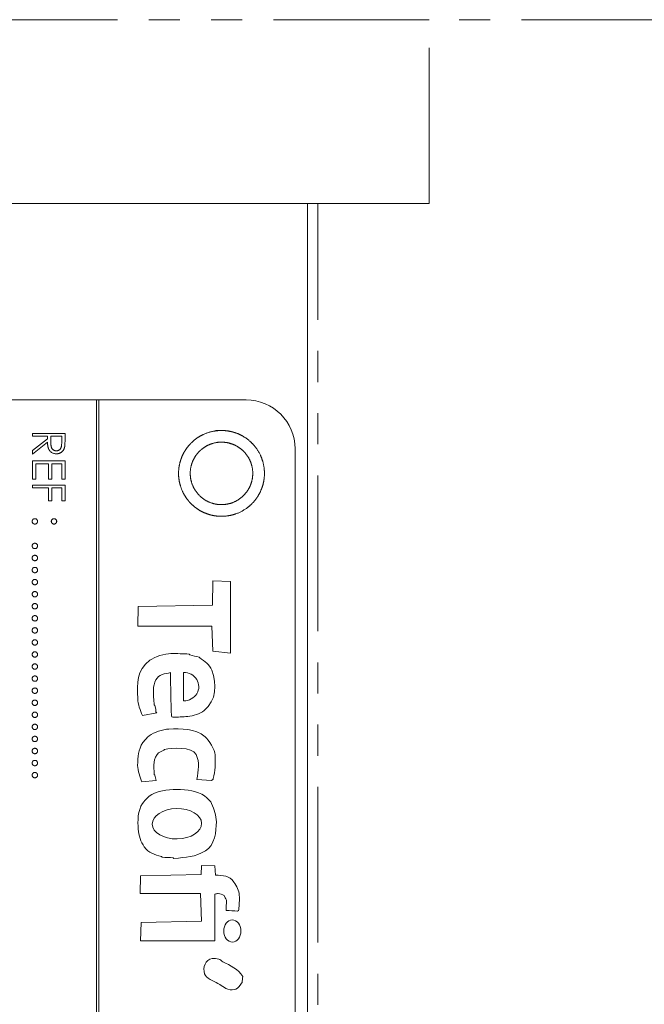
# Model space of a CAD drawing. Header units: millimetres. Extents: x -84 to 512, y -271 to 485.
# Tile 20 of 23: x 95 to 121, y 380 to 420. Entities that reach past the tile are written whole.
import ezdxf

# ---------------------------------------------------------------- set-up
doc = ezdxf.new("R2010")
doc.units = ezdxf.units.MM
doc.linetypes.add('PHANTOM', pattern=[12.7, 6.35, -1.27, 1.27, -1.27, 1.27, -1.27])

msp = doc.modelspace()

# ---------------------------------------------------------------- linework, layer by layer
at = {"color": 8, "linetype": 'PHANTOM', "lineweight": 0}
for p, q in [((111.968, 419.89), (77.032, 419.89)), ((111.968, 412.39), (111.968, 419.89)), ((122.076, 419.89), (111.968, 419.89)), ((107.424, 331.456), (107.424, 412.39))]:
    msp.add_line(p, q, dxfattribs=at)
at = {"color": 7, "linetype": 'Continuous', "lineweight": 15}
for p, q in [((107, 412.39), (94.5, 412.39)), ((107, 344.39), (107, 412.39)), ((107.424, 412.39), (107, 412.39)), ((111.968, 412.39), (107.424, 412.39)), ((98.4, 404.39), (84.5, 404.39)), ((98.4, 404.39), (98.4, 344.39)), ((98.5, 404.39), (98.4, 404.39)), ((104.5, 404.39), (98.5, 404.39)), ((98.5, 344.39), (98.5, 404.39)), ((95.8, 403.02), (97.123, 403.02)), ((95.8, 402.902), (95.8, 403.02)), ((96.411, 402.902), (95.8, 402.902)), ((95.8, 402.319), (96.411, 402.805)), ((96.411, 402.805), (96.411, 402.902)), ((96.546, 402.902), (96.544, 402.659)), ((96.987, 402.902), (96.546, 402.902)), ((96.987, 402.654), (96.987, 402.902)), ((97.123, 403.02), (97.123, 402.756)), ((96.411, 402.658), (95.8, 402.172)), ((95.8, 402.172), (95.8, 402.319)), ((106.5, 346.39), (106.5, 402.39)), ((95.8, 401.901), (97.123, 401.901)), ((95.8, 401.155), (95.8, 401.901)), ((97.123, 401.901), (97.123, 401.155)), ((95.936, 401.782), (95.936, 401.155)), ((96.444, 401.782), (95.936, 401.782)), ((96.444, 401.155), (96.444, 401.782)), ((96.58, 401.782), (96.58, 401.155)), ((96.987, 401.782), (96.58, 401.782)), ((96.987, 401.155), (96.987, 401.782)), ((95.936, 401.155), (95.8, 401.155)), ((96.58, 401.155), (96.444, 401.155)), ((97.123, 401.155), (96.987, 401.155)), ((95.8, 400.917), (97.123, 400.917)), ((95.8, 400.799), (95.8, 400.917)), ((96.444, 400.799), (95.8, 400.799)), ((96.444, 400.273), (96.444, 400.799)), ((96.58, 400.799), (96.58, 400.273)), ((96.987, 400.799), (96.58, 400.799)), ((96.987, 400.273), (96.987, 400.799)), ((97.123, 400.917), (97.123, 400.273)), ((96.58, 400.273), (96.444, 400.273)), ((97.123, 400.273), (96.987, 400.273)), ((103.131, 396.012), (103.149, 397.003)), ((103.149, 397.003), (103.872, 396.983)), ((103.872, 396.983), (103.871, 394.065)), ((100.087, 395.156), (100.106, 395.959)), ((100.106, 395.959), (103.131, 396.012)), ((103.112, 395.156), (100.087, 395.156)), ((103.148, 394.138), (103.112, 395.156)), ((103.871, 394.065), (103.148, 394.138)), ((101.948, 393.272), (101.958, 392.112)), ((100.867, 391.628), (100.279, 391.516)), ((100.838, 388.871), (100.25, 388.812)), ((103.087, 388.864), (102.498, 388.912)), ((100.203, 384.983), (102.666, 385.031)), ((102.666, 385.031), (102.689, 385.406)), ((102.689, 385.406), (103.225, 385.384)), ((103.225, 385.384), (103.255, 385.01)), ((100.183, 384.26), (100.203, 384.983)), ((102.646, 384.255), (100.183, 384.26)), ((102.683, 383.131), (102.646, 384.255)), ((103.235, 384.233), (103.225, 382.332)), ((100.2, 382.332), (100.22, 383.082)), ((100.22, 383.082), (102.683, 383.131)), ((103.225, 382.332), (100.2, 382.332))]:
    msp.add_line(p, q, dxfattribs=at)
msp.add_arc((104.5, 402.39), 2, 0, 90, dxfattribs=at)
msp.add_ellipse((101.953, 392.692), major_axis=(0.622, 0.019), ratio=0.931134, start_param=4.691877, end_param=7.83347, dxfattribs=at)
for centre, major_axis, ratio in [((101.684, 387.104), (-1.007, -0.02), 0.614378), ((103.941, 382.731), (0.004, -0.453), 0.776047)]:
    msp.add_ellipse(centre, major_axis=major_axis, ratio=ratio, dxfattribs=at)
for points, knots in [([(103.269, 403.14), (103.616, 403.14), (103.729, 403.129), (103.953, 403.084), (104.064, 403.051), (104.276, 402.963), (104.376, 402.909), (104.566, 402.782), (104.657, 402.708), (104.899, 402.466), (105.029, 402.271), (105.204, 401.85), (105.25, 401.62), (105.25, 401.274), (105.239, 401.16), (105.194, 400.937), (105.16, 400.825), (105.073, 400.614), (105.019, 400.513), (104.892, 400.323), (104.818, 400.233), (104.576, 399.991), (104.381, 399.861), (103.96, 399.686), (103.729, 399.64), (103.387, 399.64), (103.271, 399.651), (103.047, 399.696), (102.938, 399.729), (102.726, 399.816), (102.623, 399.871), (102.434, 399.998), (102.345, 400.07), (102.182, 400.233), (102.109, 400.322), (101.983, 400.511), (101.928, 400.613), (101.796, 400.931), (101.75, 401.158), (101.75, 401.505), (101.761, 401.619), (101.806, 401.842), (101.839, 401.953), (101.927, 402.165), (101.981, 402.266), (102.107, 402.456), (102.181, 402.546), (102.423, 402.788), (102.618, 402.919), (103.039, 403.094), (103.269, 403.14), (103.616, 403.14)], [-0.0625, -0.0625, 0, 0, 0.03125, 0.03125, 0.0625, 0.0625, 0.09375, 0.09375, 0.125, 0.125, 0.1875, 0.1875, 0.25, 0.25, 0.28125, 0.28125, 0.3125, 0.3125, 0.34375, 0.34375, 0.375, 0.375, 0.4375, 0.4375, 0.5, 0.5, 0.53125, 0.53125, 0.5625, 0.5625, 0.59375, 0.59375, 0.625, 0.625, 0.65625, 0.65625, 0.6875, 0.6875, 0.75, 0.75, 0.78125, 0.78125, 0.8125, 0.8125, 0.84375, 0.84375, 0.875, 0.875, 0.9375, 0.9375, 1, 1, 1.03125, 1.03125]), ([(97.123, 402.756), (97.123, 402.738), (97.123, 402.704), (97.122, 402.655), (97.12, 402.611), (97.119, 402.572), (97.116, 402.536), (97.113, 402.506), (97.11, 402.479), (97.106, 402.463), (97.105, 402.456)], [0, 0, 0, 0, 0.176258, 0.338434, 0.484822, 0.617158, 0.734698, 0.837385, 0.926372, 1, 1, 1, 1]), ([(96.769, 402.189), (96.752, 402.19), (96.717, 402.191), (96.667, 402.201), (96.621, 402.218), (96.577, 402.24), (96.539, 402.269), (96.504, 402.304), (96.476, 402.345), (96.456, 402.383), (96.443, 402.417), (96.434, 402.444), (96.427, 402.474), (96.421, 402.507), (96.417, 402.541), (96.413, 402.578), (96.411, 402.618), (96.411, 402.645), (96.411, 402.658)], [0, 0, 0, 0, 0.0787802, 0.1537206, 0.2267135, 0.2991912, 0.37119, 0.4430064, 0.5166892, 0.5932172, 0.6338729, 0.6769891, 0.7228995, 0.7719586, 0.8242113, 0.8793787, 0.9379481, 1, 1, 1, 1]), ([(96.544, 402.659), (96.544, 402.648), (96.544, 402.626), (96.546, 402.595), (96.548, 402.565), (96.55, 402.538), (96.554, 402.513), (96.558, 402.49), (96.563, 402.47), (96.57, 402.446), (96.583, 402.419), (96.6, 402.391), (96.622, 402.366), (96.648, 402.345), (96.675, 402.329), (96.705, 402.317), (96.737, 402.309), (96.758, 402.308), (96.769, 402.308)], [0, 0, 0, 0, 0.071668, 0.138913, 0.201185, 0.259124, 0.312255, 0.360682, 0.405086, 0.445102, 0.518778, 0.589462, 0.658462, 0.727283, 0.796322, 0.863175, 0.930949, 1, 1, 1, 1]), ([(96.769, 402.308), (96.78, 402.309), (96.801, 402.309), (96.832, 402.317), (96.861, 402.329), (96.888, 402.346), (96.913, 402.366), (96.934, 402.39), (96.952, 402.417), (96.963, 402.442), (96.97, 402.465), (96.975, 402.484), (96.979, 402.506), (96.982, 402.531), (96.984, 402.558), (96.986, 402.587), (96.987, 402.62), (96.987, 402.642), (96.987, 402.654)], [0, 0, 0, 0, 0.0688143, 0.1363648, 0.2040194, 0.2730637, 0.3429133, 0.4109654, 0.4791688, 0.549308, 0.5876516, 0.6306467, 0.6788788, 0.7319343, 0.7911114, 0.8552832, 0.9250859, 1, 1, 1, 1]), ([(97.105, 402.456), (97.103, 402.446), (97.098, 402.427), (97.088, 402.4), (97.076, 402.373), (97.063, 402.348), (97.047, 402.325), (97.029, 402.303), (97.01, 402.282), (96.988, 402.263), (96.966, 402.246), (96.941, 402.231), (96.916, 402.218), (96.889, 402.207), (96.861, 402.199), (96.831, 402.193), (96.801, 402.19), (96.78, 402.19), (96.769, 402.189)], [0, 0, 0, 0, 0.0642168, 0.1270638, 0.1887445, 0.2491321, 0.3094525, 0.3698267, 0.4306501, 0.4923519, 0.5540721, 0.6156898, 0.6767977, 0.738439, 0.8013169, 0.8651845, 0.9316413, 1, 1, 1, 1]), ([(103.332, 402.664), (103.668, 402.664), (103.833, 402.631), (104.065, 402.535), (104.138, 402.496), (104.276, 402.403), (104.342, 402.35), (104.518, 402.173), (104.613, 402.031), (104.74, 401.725), (104.774, 401.558), (104.774, 401.221), (104.741, 401.056), (104.645, 400.825), (104.605, 400.752), (104.513, 400.613), (104.459, 400.548), (104.283, 400.372), (104.141, 400.277), (103.835, 400.15), (103.667, 400.116), (103.335, 400.116), (103.168, 400.149), (102.86, 400.276), (102.719, 400.37), (102.481, 400.607), (102.388, 400.747), (102.26, 401.056), (102.226, 401.221), (102.226, 401.558), (102.259, 401.723), (102.355, 401.954), (102.394, 402.027), (102.486, 402.166), (102.54, 402.231), (102.716, 402.408), (102.858, 402.503), (103.165, 402.63), (103.332, 402.664), (103.668, 402.664)], [-0.0625, -0.0625, 0, 0, 0.0625, 0.0625, 0.09375, 0.09375, 0.125, 0.125, 0.1875, 0.1875, 0.25, 0.25, 0.3125, 0.3125, 0.34375, 0.34375, 0.375, 0.375, 0.4375, 0.4375, 0.5, 0.5, 0.5625, 0.5625, 0.625, 0.625, 0.6875, 0.6875, 0.75, 0.75, 0.8125, 0.8125, 0.84375, 0.84375, 0.875, 0.875, 0.9375, 0.9375, 1, 1, 1.0625, 1.0625]), ([(95.783, 399.433), (95.783, 399.441), (95.784, 399.455), (95.791, 399.476), (95.801, 399.495), (95.815, 399.512), (95.832, 399.526), (95.851, 399.536), (95.872, 399.542), (95.886, 399.543), (95.893, 399.543)], [0, 0, 0, 0, 0.1277566, 0.2494144, 0.3727965, 0.5001113, 0.6286099, 0.7506434, 0.8737684, 1, 1, 1, 1]), ([(95.893, 399.543), (95.901, 399.543), (95.915, 399.542), (95.936, 399.536), (95.955, 399.526), (95.972, 399.512), (95.986, 399.495), (95.996, 399.476), (96.002, 399.455), (96.003, 399.441), (96.004, 399.433)], [0, 0, 0, 0, 0.129097, 0.252046, 0.373905, 0.501038, 0.628171, 0.751376, 0.872426, 1, 1, 1, 1]), ([(96.563, 399.433), (96.564, 399.441), (96.564, 399.455), (96.571, 399.476), (96.581, 399.495), (96.595, 399.512), (96.612, 399.526), (96.631, 399.536), (96.651, 399.542), (96.666, 399.543), (96.673, 399.543)], [0, 0, 0, 0, 0.127574, 0.248624, 0.371829, 0.498962, 0.626095, 0.747954, 0.870903, 1, 1, 1, 1]), ([(96.673, 399.543), (96.681, 399.543), (96.695, 399.542), (96.716, 399.536), (96.735, 399.526), (96.752, 399.512), (96.766, 399.495), (96.776, 399.476), (96.783, 399.455), (96.783, 399.441), (96.784, 399.433)], [0, 0, 0, 0, 0.126257, 0.249407, 0.371465, 0.498805, 0.627129, 0.750535, 0.872218, 1, 1, 1, 1]), ([(95.893, 399.323), (95.886, 399.323), (95.872, 399.324), (95.851, 399.33), (95.832, 399.341), (95.815, 399.355), (95.801, 399.372), (95.791, 399.391), (95.784, 399.411), (95.783, 399.426), (95.783, 399.433)], [0, 0, 0, 0, 0.126178, 0.248821, 0.37154, 0.499984, 0.627244, 0.749226, 0.872298, 1, 1, 1, 1]), ([(96.004, 399.433), (96.003, 399.426), (96.002, 399.411), (95.996, 399.391), (95.986, 399.372), (95.972, 399.355), (95.955, 399.341), (95.936, 399.33), (95.915, 399.324), (95.901, 399.323), (95.893, 399.323)], [0, 0, 0, 0, 0.127519, 0.249986, 0.371792, 0.49887, 0.625948, 0.748492, 0.870959, 1, 1, 1, 1]), ([(96.673, 399.323), (96.666, 399.323), (96.651, 399.324), (96.63, 399.33), (96.612, 399.341), (96.595, 399.355), (96.581, 399.372), (96.57, 399.391), (96.565, 399.411), (96.564, 399.426), (96.563, 399.433)], [0, 0, 0, 0, 0.129041, 0.251508, 0.374052, 0.50113, 0.628208, 0.750014, 0.872481, 1, 1, 1, 1]), ([(96.784, 399.433), (96.783, 399.426), (96.782, 399.411), (96.777, 399.391), (96.766, 399.372), (96.752, 399.355), (96.735, 399.341), (96.716, 399.33), (96.695, 399.324), (96.681, 399.323), (96.673, 399.323)], [0, 0, 0, 0, 0.127519, 0.249986, 0.371792, 0.49887, 0.625948, 0.748492, 0.870959, 1, 1, 1, 1]), ([(95.783, 398.433), (95.783, 398.44), (95.784, 398.454), (95.791, 398.475), (95.801, 398.494), (95.815, 398.511), (95.832, 398.525), (95.851, 398.535), (95.872, 398.542), (95.886, 398.542), (95.893, 398.543)], [0, 0, 0, 0, 0.1277566, 0.2494144, 0.3727965, 0.5001113, 0.6286099, 0.7506434, 0.8737684, 1, 1, 1, 1]), ([(95.893, 398.322), (95.886, 398.323), (95.872, 398.324), (95.851, 398.329), (95.832, 398.34), (95.815, 398.354), (95.801, 398.371), (95.791, 398.39), (95.784, 398.411), (95.783, 398.425), (95.783, 398.433)], [0, 0, 0, 0, 0.126178, 0.248821, 0.37154, 0.499984, 0.627244, 0.749226, 0.872298, 1, 1, 1, 1]), ([(95.893, 398.543), (95.901, 398.542), (95.915, 398.542), (95.936, 398.535), (95.955, 398.525), (95.972, 398.511), (95.986, 398.494), (95.996, 398.475), (96.002, 398.454), (96.003, 398.44), (96.004, 398.433)], [0, 0, 0, 0, 0.129097, 0.252046, 0.373905, 0.501038, 0.628171, 0.751376, 0.872426, 1, 1, 1, 1]), ([(96.004, 398.433), (96.003, 398.425), (96.002, 398.411), (95.996, 398.39), (95.986, 398.371), (95.972, 398.354), (95.955, 398.34), (95.936, 398.329), (95.915, 398.324), (95.901, 398.323), (95.893, 398.322)], [0, 0, 0, 0, 0.127519, 0.249986, 0.371792, 0.49887, 0.625948, 0.748492, 0.870959, 1, 1, 1, 1]), ([(95.783, 397.941), (95.783, 397.948), (95.784, 397.963), (95.791, 397.983), (95.801, 398.002), (95.815, 398.019), (95.832, 398.033), (95.851, 398.043), (95.872, 398.05), (95.886, 398.051), (95.893, 398.051)], [0, 0, 0, 0, 0.1277566, 0.2494144, 0.3727965, 0.5001113, 0.6286099, 0.7506434, 0.8737684, 1, 1, 1, 1]), ([(95.893, 397.83), (95.886, 397.831), (95.872, 397.832), (95.851, 397.838), (95.832, 397.849), (95.815, 397.862), (95.801, 397.879), (95.791, 397.898), (95.784, 397.919), (95.783, 397.933), (95.783, 397.941)], [0, 0, 0, 0, 0.126178, 0.248821, 0.37154, 0.499984, 0.627244, 0.749226, 0.872298, 1, 1, 1, 1]), ([(95.893, 398.051), (95.901, 398.051), (95.915, 398.05), (95.936, 398.043), (95.955, 398.033), (95.972, 398.019), (95.986, 398.002), (95.996, 397.983), (96.002, 397.962), (96.003, 397.948), (96.004, 397.941)], [0, 0, 0, 0, 0.129097, 0.252046, 0.373905, 0.501038, 0.628171, 0.751376, 0.872426, 1, 1, 1, 1]), ([(96.004, 397.941), (96.003, 397.933), (96.002, 397.919), (95.996, 397.898), (95.986, 397.879), (95.972, 397.862), (95.955, 397.848), (95.936, 397.838), (95.915, 397.832), (95.901, 397.831), (95.893, 397.83)], [0, 0, 0, 0, 0.127519, 0.249986, 0.371792, 0.49887, 0.625948, 0.748492, 0.870959, 1, 1, 1, 1]), ([(95.783, 397.449), (95.783, 397.456), (95.784, 397.471), (95.791, 397.491), (95.801, 397.51), (95.815, 397.527), (95.832, 397.541), (95.851, 397.552), (95.872, 397.558), (95.886, 397.559), (95.893, 397.559)], [0, 0, 0, 0, 0.1277566, 0.2494144, 0.3727965, 0.5001113, 0.6286099, 0.7506434, 0.8737684, 1, 1, 1, 1]), ([(95.893, 397.559), (95.901, 397.559), (95.915, 397.558), (95.936, 397.552), (95.955, 397.541), (95.972, 397.527), (95.986, 397.51), (95.996, 397.491), (96.002, 397.471), (96.003, 397.456), (96.004, 397.449)], [0, 0, 0, 0, 0.129097, 0.252046, 0.373905, 0.501038, 0.628171, 0.751376, 0.872426, 1, 1, 1, 1]), ([(95.893, 397.339), (95.886, 397.339), (95.872, 397.34), (95.851, 397.346), (95.832, 397.357), (95.815, 397.37), (95.801, 397.387), (95.791, 397.406), (95.784, 397.427), (95.783, 397.442), (95.783, 397.449)], [0, 0, 0, 0, 0.126178, 0.248821, 0.37154, 0.499984, 0.627244, 0.749226, 0.872298, 1, 1, 1, 1]), ([(95.783, 396.957), (95.783, 396.964), (95.784, 396.979), (95.791, 397), (95.801, 397.019), (95.815, 397.036), (95.832, 397.049), (95.851, 397.06), (95.872, 397.066), (95.886, 397.067), (95.893, 397.067)], [0, 0, 0, 0, 0.1277566, 0.2494144, 0.3727965, 0.5001113, 0.6286099, 0.7506434, 0.8737684, 1, 1, 1, 1]), ([(96.004, 397.449), (96.003, 397.442), (96.002, 397.427), (95.996, 397.406), (95.986, 397.387), (95.972, 397.37), (95.955, 397.357), (95.936, 397.346), (95.915, 397.34), (95.901, 397.339), (95.893, 397.339)], [0, 0, 0, 0, 0.127519, 0.249986, 0.371792, 0.49887, 0.625948, 0.748492, 0.870959, 1, 1, 1, 1]), ([(95.893, 397.067), (95.901, 397.067), (95.915, 397.066), (95.936, 397.06), (95.955, 397.049), (95.972, 397.035), (95.986, 397.019), (95.996, 397), (96.002, 396.979), (96.003, 396.964), (96.004, 396.957)], [0, 0, 0, 0, 0.129097, 0.252046, 0.373905, 0.501038, 0.628171, 0.751376, 0.872426, 1, 1, 1, 1]), ([(95.893, 396.847), (95.886, 396.847), (95.872, 396.848), (95.851, 396.854), (95.832, 396.865), (95.815, 396.879), (95.801, 396.895), (95.791, 396.914), (95.784, 396.935), (95.783, 396.95), (95.783, 396.957)], [0, 0, 0, 0, 0.126178, 0.248821, 0.37154, 0.499984, 0.627244, 0.749226, 0.872298, 1, 1, 1, 1]), ([(96.004, 396.957), (96.003, 396.95), (96.002, 396.935), (95.996, 396.914), (95.986, 396.895), (95.972, 396.879), (95.955, 396.865), (95.936, 396.854), (95.915, 396.848), (95.901, 396.847), (95.893, 396.847)], [0, 0, 0, 0, 0.127519, 0.249986, 0.371792, 0.49887, 0.625948, 0.748492, 0.870959, 1, 1, 1, 1]), ([(95.783, 396.465), (95.783, 396.473), (95.784, 396.487), (95.791, 396.508), (95.801, 396.527), (95.815, 396.544), (95.832, 396.557), (95.851, 396.568), (95.872, 396.574), (95.886, 396.575), (95.893, 396.575)], [0, 0, 0, 0, 0.1277566, 0.2494144, 0.3727965, 0.5001113, 0.6286099, 0.7506434, 0.8737684, 1, 1, 1, 1]), ([(95.893, 396.355), (95.886, 396.355), (95.872, 396.356), (95.851, 396.362), (95.832, 396.373), (95.815, 396.387), (95.801, 396.404), (95.791, 396.423), (95.784, 396.443), (95.783, 396.458), (95.783, 396.465)], [0, 0, 0, 0, 0.126178, 0.248821, 0.37154, 0.499984, 0.627244, 0.749226, 0.872298, 1, 1, 1, 1]), ([(95.893, 396.575), (95.901, 396.575), (95.915, 396.574), (95.936, 396.568), (95.955, 396.558), (95.972, 396.544), (95.986, 396.527), (95.996, 396.508), (96.002, 396.487), (96.003, 396.473), (96.004, 396.465)], [0, 0, 0, 0, 0.129097, 0.252046, 0.373905, 0.501038, 0.628171, 0.751376, 0.872426, 1, 1, 1, 1]), ([(96.004, 396.465), (96.003, 396.458), (96.002, 396.443), (95.996, 396.422), (95.986, 396.404), (95.972, 396.387), (95.955, 396.373), (95.936, 396.362), (95.915, 396.356), (95.901, 396.355), (95.893, 396.355)], [0, 0, 0, 0, 0.127519, 0.249986, 0.371792, 0.49887, 0.625948, 0.748492, 0.870959, 1, 1, 1, 1]), ([(95.783, 395.973), (95.783, 395.981), (95.784, 395.995), (95.791, 396.016), (95.801, 396.035), (95.815, 396.052), (95.832, 396.066), (95.851, 396.076), (95.872, 396.082), (95.886, 396.083), (95.893, 396.084)], [0, 0, 0, 0, 0.1277566, 0.2494144, 0.3727965, 0.5001113, 0.6286099, 0.7506434, 0.8737684, 1, 1, 1, 1]), ([(95.893, 395.863), (95.886, 395.864), (95.872, 395.864), (95.851, 395.87), (95.832, 395.881), (95.815, 395.895), (95.801, 395.912), (95.791, 395.931), (95.784, 395.951), (95.783, 395.966), (95.783, 395.973)], [0, 0, 0, 0, 0.126178, 0.248821, 0.37154, 0.499984, 0.627244, 0.749226, 0.872298, 1, 1, 1, 1]), ([(95.893, 396.084), (95.901, 396.083), (95.915, 396.082), (95.936, 396.076), (95.955, 396.066), (95.972, 396.052), (95.986, 396.035), (95.996, 396.016), (96.002, 395.995), (96.003, 395.981), (96.004, 395.973)], [0, 0, 0, 0, 0.129097, 0.252046, 0.373905, 0.501038, 0.628171, 0.751376, 0.872426, 1, 1, 1, 1]), ([(96.004, 395.973), (96.003, 395.966), (96.002, 395.952), (95.996, 395.931), (95.986, 395.912), (95.972, 395.895), (95.955, 395.881), (95.936, 395.87), (95.915, 395.864), (95.901, 395.864), (95.893, 395.863)], [0, 0, 0, 0, 0.127519, 0.249986, 0.371792, 0.49887, 0.625948, 0.748492, 0.870959, 1, 1, 1, 1]), ([(95.783, 395.481), (95.783, 395.489), (95.784, 395.503), (95.791, 395.524), (95.801, 395.543), (95.815, 395.56), (95.832, 395.574), (95.851, 395.584), (95.872, 395.59), (95.886, 395.591), (95.893, 395.592)], [0, 0, 0, 0, 0.1277566, 0.2494144, 0.3727965, 0.5001113, 0.6286099, 0.7506434, 0.8737684, 1, 1, 1, 1]), ([(95.893, 395.371), (95.886, 395.372), (95.872, 395.373), (95.851, 395.378), (95.832, 395.389), (95.815, 395.403), (95.801, 395.42), (95.791, 395.439), (95.784, 395.46), (95.783, 395.474), (95.783, 395.481)], [0, 0, 0, 0, 0.126178, 0.248821, 0.37154, 0.499984, 0.627244, 0.749226, 0.872298, 1, 1, 1, 1]), ([(95.893, 395.592), (95.901, 395.591), (95.915, 395.591), (95.936, 395.584), (95.955, 395.574), (95.972, 395.56), (95.986, 395.543), (95.996, 395.524), (96.002, 395.503), (96.003, 395.489), (96.004, 395.481)], [0, 0, 0, 0, 0.129097, 0.252046, 0.373905, 0.501038, 0.628171, 0.751376, 0.872426, 1, 1, 1, 1]), ([(96.004, 395.481), (96.003, 395.474), (96.002, 395.46), (95.996, 395.439), (95.986, 395.42), (95.972, 395.403), (95.955, 395.389), (95.936, 395.378), (95.915, 395.373), (95.901, 395.372), (95.893, 395.371)], [0, 0, 0, 0, 0.127519, 0.249986, 0.371792, 0.49887, 0.625948, 0.748492, 0.870959, 1, 1, 1, 1]), ([(95.783, 394.99), (95.783, 394.997), (95.784, 395.011), (95.791, 395.032), (95.801, 395.051), (95.815, 395.068), (95.832, 395.082), (95.851, 395.092), (95.872, 395.099), (95.886, 395.099), (95.893, 395.1)], [0, 0, 0, 0, 0.1277566, 0.2494144, 0.3727965, 0.5001113, 0.6286099, 0.7506434, 0.8737684, 1, 1, 1, 1]), ([(95.893, 395.1), (95.901, 395.099), (95.915, 395.099), (95.936, 395.092), (95.955, 395.082), (95.972, 395.068), (95.986, 395.051), (95.996, 395.032), (96.002, 395.011), (96.003, 394.997), (96.004, 394.99)], [0, 0, 0, 0, 0.129097, 0.252046, 0.373905, 0.501038, 0.628171, 0.751376, 0.872426, 1, 1, 1, 1]), ([(95.893, 394.879), (95.886, 394.88), (95.872, 394.881), (95.851, 394.886), (95.832, 394.897), (95.815, 394.911), (95.801, 394.928), (95.791, 394.947), (95.784, 394.968), (95.783, 394.982), (95.783, 394.99)], [0, 0, 0, 0, 0.126178, 0.248821, 0.37154, 0.499984, 0.627244, 0.749226, 0.872298, 1, 1, 1, 1]), ([(96.004, 394.99), (96.003, 394.982), (96.002, 394.968), (95.996, 394.947), (95.986, 394.928), (95.972, 394.911), (95.955, 394.897), (95.936, 394.886), (95.915, 394.881), (95.901, 394.88), (95.893, 394.879)], [0, 0, 0, 0, 0.127519, 0.249986, 0.371792, 0.49887, 0.625948, 0.748492, 0.870959, 1, 1, 1, 1]), ([(95.783, 394.498), (95.783, 394.505), (95.784, 394.52), (95.791, 394.54), (95.801, 394.559), (95.815, 394.576), (95.832, 394.59), (95.851, 394.6), (95.872, 394.607), (95.886, 394.608), (95.893, 394.608)], [0, 0, 0, 0, 0.1277566, 0.2494144, 0.3727965, 0.5001113, 0.6286099, 0.7506434, 0.8737684, 1, 1, 1, 1]), ([(95.893, 394.388), (95.886, 394.388), (95.872, 394.389), (95.851, 394.395), (95.832, 394.406), (95.815, 394.419), (95.801, 394.436), (95.791, 394.455), (95.784, 394.476), (95.783, 394.49), (95.783, 394.498)], [0, 0, 0, 0, 0.126178, 0.248821, 0.37154, 0.499984, 0.627244, 0.749226, 0.872298, 1, 1, 1, 1]), ([(95.893, 394.608), (95.901, 394.608), (95.915, 394.607), (95.936, 394.6), (95.955, 394.59), (95.972, 394.576), (95.986, 394.559), (95.996, 394.54), (96.002, 394.519), (96.003, 394.505), (96.004, 394.498)], [0, 0, 0, 0, 0.129097, 0.252046, 0.373905, 0.501038, 0.628171, 0.751376, 0.872426, 1, 1, 1, 1]), ([(96.004, 394.498), (96.003, 394.49), (96.002, 394.476), (95.996, 394.455), (95.986, 394.436), (95.972, 394.419), (95.955, 394.405), (95.936, 394.395), (95.915, 394.389), (95.901, 394.388), (95.893, 394.388)], [0, 0, 0, 0, 0.127519, 0.249986, 0.371792, 0.49887, 0.625948, 0.748492, 0.870959, 1, 1, 1, 1]), ([(95.783, 394.006), (95.783, 394.013), (95.784, 394.028), (95.791, 394.048), (95.801, 394.067), (95.815, 394.084), (95.832, 394.098), (95.851, 394.109), (95.872, 394.115), (95.886, 394.116), (95.893, 394.116)], [0, 0, 0, 0, 0.1277566, 0.2494144, 0.3727965, 0.5001113, 0.6286099, 0.7506434, 0.8737684, 1, 1, 1, 1]), ([(95.893, 393.896), (95.886, 393.896), (95.872, 393.897), (95.851, 393.903), (95.832, 393.914), (95.815, 393.927), (95.801, 393.944), (95.791, 393.963), (95.784, 393.984), (95.783, 393.999), (95.783, 394.006)], [0, 0, 0, 0, 0.126178, 0.248821, 0.37154, 0.499984, 0.627244, 0.749226, 0.872298, 1, 1, 1, 1]), ([(95.893, 394.116), (95.901, 394.116), (95.915, 394.115), (95.936, 394.109), (95.955, 394.098), (95.972, 394.084), (95.986, 394.067), (95.996, 394.048), (96.002, 394.028), (96.003, 394.013), (96.004, 394.006)], [0, 0, 0, 0, 0.129097, 0.252046, 0.373905, 0.501038, 0.628171, 0.751376, 0.872426, 1, 1, 1, 1]), ([(96.004, 394.006), (96.003, 393.999), (96.002, 393.984), (95.996, 393.963), (95.986, 393.944), (95.972, 393.927), (95.955, 393.914), (95.936, 393.903), (95.915, 393.897), (95.901, 393.896), (95.893, 393.896)], [0, 0, 0, 0, 0.127519, 0.249986, 0.371792, 0.49887, 0.625948, 0.748492, 0.870959, 1, 1, 1, 1]), ([(100.279, 391.516), (100.184, 391.733), (100.095, 391.971), (100.086, 392.211), (100.061, 392.852), (100.033, 393.349), (100.581, 393.768), (100.77, 393.912), (101.198, 394.041), (101.435, 394.043), (101.685, 394.045), (101.935, 394.038), (102.185, 394.023), (102.197, 394.022), (102.2, 394), (102.212, 393.996), (102.335, 393.956), (102.464, 393.933), (102.588, 393.893), (102.6, 393.889), (102.604, 393.873), (102.615, 393.866), (102.819, 393.726), (103.006, 393.608), (103.101, 393.362), (103.322, 392.789), (103.293, 392.132), (102.794, 391.726), (102.617, 391.581), (102.353, 391.496), (102.127, 391.479), (101.922, 391.463), (101.717, 391.449), (101.512, 391.447), (101.486, 391.446), (101.458, 391.475), (101.458, 391.5), (101.435, 392.088), (101.429, 392.678), (101.415, 393.266)], [0, 0, 0, 0, 1, 1, 1, 2, 2, 2, 3, 3, 3, 4, 4, 4, 5, 5, 5, 6, 6, 6, 7, 7, 7, 8, 8, 8, 9, 9, 9, 10, 10, 10, 11, 11, 11, 12, 12, 12, 13, 13, 13, 13]), ([(95.783, 393.514), (95.783, 393.521), (95.784, 393.536), (95.791, 393.557), (95.801, 393.576), (95.815, 393.593), (95.832, 393.606), (95.851, 393.617), (95.872, 393.623), (95.886, 393.624), (95.893, 393.624)], [0, 0, 0, 0, 0.1277566, 0.2494144, 0.3727965, 0.5001113, 0.6286099, 0.7506434, 0.8737684, 1, 1, 1, 1]), ([(95.893, 393.404), (95.886, 393.404), (95.872, 393.405), (95.851, 393.411), (95.832, 393.422), (95.815, 393.436), (95.801, 393.452), (95.791, 393.471), (95.784, 393.492), (95.783, 393.507), (95.783, 393.514)], [0, 0, 0, 0, 0.126178, 0.248821, 0.37154, 0.499984, 0.627244, 0.749226, 0.872298, 1, 1, 1, 1]), ([(95.893, 393.624), (95.901, 393.624), (95.915, 393.623), (95.936, 393.617), (95.955, 393.606), (95.972, 393.592), (95.986, 393.576), (95.996, 393.557), (96.002, 393.536), (96.003, 393.521), (96.004, 393.514)], [0, 0, 0, 0, 0.129097, 0.252046, 0.373905, 0.501038, 0.628171, 0.751376, 0.872426, 1, 1, 1, 1]), ([(96.004, 393.514), (96.003, 393.507), (96.002, 393.492), (95.996, 393.471), (95.986, 393.452), (95.972, 393.436), (95.955, 393.422), (95.936, 393.411), (95.915, 393.405), (95.901, 393.404), (95.893, 393.404)], [0, 0, 0, 0, 0.127519, 0.249986, 0.371792, 0.49887, 0.625948, 0.748492, 0.870959, 1, 1, 1, 1]), ([(95.783, 393.022), (95.783, 393.03), (95.784, 393.044), (95.791, 393.065), (95.801, 393.084), (95.815, 393.101), (95.832, 393.114), (95.851, 393.125), (95.872, 393.131), (95.886, 393.132), (95.893, 393.132)], [0, 0, 0, 0, 0.1277566, 0.2494144, 0.3727965, 0.5001113, 0.6286099, 0.7506434, 0.8737684, 1, 1, 1, 1]), ([(95.893, 393.132), (95.901, 393.132), (95.915, 393.131), (95.936, 393.125), (95.955, 393.115), (95.972, 393.101), (95.986, 393.084), (95.996, 393.065), (96.002, 393.044), (96.003, 393.03), (96.004, 393.022)], [0, 0, 0, 0, 0.129097, 0.252046, 0.373905, 0.501038, 0.628171, 0.751376, 0.872426, 1, 1, 1, 1]), ([(101.415, 393.266), (101.202, 393.226), (100.94, 393.193), (100.829, 392.967), (100.768, 392.842), (100.724, 392.703), (100.725, 392.564), (100.727, 392.359), (100.739, 392.153), (100.757, 391.949), (100.759, 391.936), (100.781, 391.934), (100.784, 391.922), (100.871, 391.615), (100.772, 391.723), (100.867, 391.628)], [0, 0, 0, 0, 1, 1, 1, 2, 2, 2, 3, 3, 3, 4, 4, 4, 5, 5, 5, 5]), ([(95.893, 392.912), (95.886, 392.912), (95.872, 392.913), (95.851, 392.919), (95.832, 392.93), (95.815, 392.944), (95.801, 392.961), (95.791, 392.98), (95.784, 393), (95.783, 393.015), (95.783, 393.022)], [0, 0, 0, 0, 0.126178, 0.248821, 0.37154, 0.499984, 0.627244, 0.749226, 0.872298, 1, 1, 1, 1]), ([(96.004, 393.022), (96.003, 393.015), (96.002, 393), (95.996, 392.98), (95.986, 392.961), (95.972, 392.944), (95.955, 392.93), (95.936, 392.919), (95.915, 392.913), (95.901, 392.912), (95.893, 392.912)], [0, 0, 0, 0, 0.127519, 0.249986, 0.371792, 0.49887, 0.625948, 0.748492, 0.870959, 1, 1, 1, 1]), ([(95.783, 392.53), (95.783, 392.538), (95.784, 392.552), (95.791, 392.573), (95.801, 392.592), (95.815, 392.609), (95.832, 392.623), (95.851, 392.633), (95.872, 392.639), (95.886, 392.64), (95.893, 392.641)], [0, 0, 0, 0, 0.1277566, 0.2494144, 0.3727965, 0.5001113, 0.6286099, 0.7506434, 0.8737684, 1, 1, 1, 1]), ([(95.893, 392.42), (95.886, 392.421), (95.872, 392.421), (95.851, 392.427), (95.832, 392.438), (95.815, 392.452), (95.801, 392.469), (95.791, 392.488), (95.784, 392.508), (95.783, 392.523), (95.783, 392.53)], [0, 0, 0, 0, 0.126178, 0.248821, 0.37154, 0.499984, 0.627244, 0.749226, 0.872298, 1, 1, 1, 1]), ([(95.893, 392.641), (95.901, 392.64), (95.915, 392.639), (95.936, 392.633), (95.955, 392.623), (95.972, 392.609), (95.986, 392.592), (95.996, 392.573), (96.002, 392.552), (96.003, 392.538), (96.004, 392.53)], [0, 0, 0, 0, 0.129097, 0.252046, 0.373905, 0.501038, 0.628171, 0.751376, 0.872426, 1, 1, 1, 1]), ([(96.004, 392.53), (96.003, 392.523), (96.002, 392.509), (95.996, 392.488), (95.986, 392.469), (95.972, 392.452), (95.955, 392.438), (95.936, 392.427), (95.915, 392.421), (95.901, 392.421), (95.893, 392.42)], [0, 0, 0, 0, 0.127519, 0.249986, 0.371792, 0.49887, 0.625948, 0.748492, 0.870959, 1, 1, 1, 1]), ([(95.783, 392.038), (95.783, 392.046), (95.784, 392.06), (95.791, 392.081), (95.801, 392.1), (95.815, 392.117), (95.832, 392.131), (95.851, 392.141), (95.872, 392.147), (95.886, 392.148), (95.893, 392.149)], [0, 0, 0, 0, 0.1277566, 0.2494144, 0.3727965, 0.5001113, 0.6286099, 0.7506434, 0.8737684, 1, 1, 1, 1]), ([(95.893, 391.928), (95.886, 391.929), (95.872, 391.93), (95.851, 391.935), (95.832, 391.946), (95.815, 391.96), (95.801, 391.977), (95.791, 391.996), (95.784, 392.017), (95.783, 392.031), (95.783, 392.038)], [0, 0, 0, 0, 0.126178, 0.248821, 0.37154, 0.499984, 0.627244, 0.749226, 0.872298, 1, 1, 1, 1]), ([(95.893, 392.149), (95.901, 392.148), (95.915, 392.148), (95.936, 392.141), (95.955, 392.131), (95.972, 392.117), (95.986, 392.1), (95.996, 392.081), (96.002, 392.06), (96.003, 392.046), (96.004, 392.038)], [0, 0, 0, 0, 0.129097, 0.252046, 0.373905, 0.501038, 0.628171, 0.751376, 0.872426, 1, 1, 1, 1]), ([(96.004, 392.038), (96.003, 392.031), (96.002, 392.017), (95.996, 391.996), (95.986, 391.977), (95.972, 391.96), (95.955, 391.946), (95.936, 391.935), (95.915, 391.93), (95.901, 391.929), (95.893, 391.928)], [0, 0, 0, 0, 0.127519, 0.249986, 0.371792, 0.49887, 0.625948, 0.748492, 0.870959, 1, 1, 1, 1]), ([(95.783, 391.547), (95.783, 391.554), (95.784, 391.568), (95.791, 391.589), (95.801, 391.608), (95.815, 391.625), (95.832, 391.639), (95.851, 391.649), (95.872, 391.656), (95.886, 391.656), (95.893, 391.657)], [0, 0, 0, 0, 0.1277566, 0.2494144, 0.3727965, 0.5001113, 0.6286099, 0.7506434, 0.8737684, 1, 1, 1, 1]), ([(95.893, 391.436), (95.886, 391.437), (95.872, 391.438), (95.851, 391.444), (95.832, 391.454), (95.815, 391.468), (95.801, 391.485), (95.791, 391.504), (95.784, 391.525), (95.783, 391.539), (95.783, 391.547)], [0, 0, 0, 0, 0.126178, 0.248821, 0.37154, 0.499984, 0.627244, 0.749226, 0.872298, 1, 1, 1, 1]), ([(95.893, 391.657), (95.901, 391.656), (95.915, 391.656), (95.936, 391.649), (95.955, 391.639), (95.972, 391.625), (95.986, 391.608), (95.996, 391.589), (96.002, 391.568), (96.003, 391.554), (96.004, 391.547)], [0, 0, 0, 0, 0.129097, 0.252046, 0.373905, 0.501038, 0.628171, 0.751376, 0.872426, 1, 1, 1, 1]), ([(96.004, 391.547), (96.003, 391.539), (96.002, 391.525), (95.996, 391.504), (95.986, 391.485), (95.972, 391.468), (95.955, 391.454), (95.936, 391.444), (95.915, 391.438), (95.901, 391.437), (95.893, 391.436)], [0, 0, 0, 0, 0.127519, 0.249986, 0.371792, 0.49887, 0.625948, 0.748492, 0.870959, 1, 1, 1, 1]), ([(95.783, 391.055), (95.783, 391.062), (95.784, 391.077), (95.791, 391.097), (95.801, 391.116), (95.815, 391.133), (95.832, 391.147), (95.851, 391.158), (95.872, 391.164), (95.886, 391.165), (95.893, 391.165)], [0, 0, 0, 0, 0.1277566, 0.2494144, 0.3727965, 0.5001113, 0.6286099, 0.7506434, 0.8737684, 1, 1, 1, 1]), ([(95.893, 390.945), (95.886, 390.945), (95.872, 390.946), (95.851, 390.952), (95.832, 390.963), (95.815, 390.976), (95.801, 390.993), (95.791, 391.012), (95.784, 391.033), (95.783, 391.047), (95.783, 391.055)], [0, 0, 0, 0, 0.126178, 0.248821, 0.37154, 0.499984, 0.627244, 0.749226, 0.872298, 1, 1, 1, 1]), ([(95.893, 391.165), (95.901, 391.165), (95.915, 391.164), (95.936, 391.158), (95.955, 391.147), (95.972, 391.133), (95.986, 391.116), (95.996, 391.097), (96.002, 391.077), (96.003, 391.062), (96.004, 391.055)], [0, 0, 0, 0, 0.129097, 0.252046, 0.373905, 0.501038, 0.628171, 0.751376, 0.872426, 1, 1, 1, 1]), ([(96.004, 391.055), (96.003, 391.047), (96.002, 391.033), (95.996, 391.012), (95.986, 390.993), (95.972, 390.976), (95.955, 390.962), (95.936, 390.952), (95.915, 390.946), (95.901, 390.945), (95.893, 390.945)], [0, 0, 0, 0, 0.127519, 0.249986, 0.371792, 0.49887, 0.625948, 0.748492, 0.870959, 1, 1, 1, 1]), ([(95.783, 390.563), (95.783, 390.57), (95.784, 390.585), (95.791, 390.605), (95.801, 390.624), (95.815, 390.641), (95.832, 390.655), (95.851, 390.666), (95.872, 390.672), (95.886, 390.673), (95.893, 390.673)], [0, 0, 0, 0, 0.1277566, 0.2494144, 0.3727965, 0.5001113, 0.6286099, 0.7506434, 0.8737684, 1, 1, 1, 1]), ([(95.893, 390.673), (95.901, 390.673), (95.915, 390.672), (95.936, 390.666), (95.955, 390.655), (95.972, 390.641), (95.986, 390.624), (95.996, 390.605), (96.002, 390.585), (96.003, 390.57), (96.004, 390.563)], [0, 0, 0, 0, 0.129097, 0.252046, 0.373905, 0.501038, 0.628171, 0.751376, 0.872426, 1, 1, 1, 1]), ([(100.25, 388.812), (100.189, 389.003), (100.085, 389.265), (100.083, 389.48), (100.08, 389.857), (100.113, 390.104), (100.289, 390.419), (100.295, 390.43), (100.307, 390.437), (100.316, 390.446), (100.395, 390.527), (100.463, 390.622), (100.554, 390.689), (100.766, 390.843), (101.091, 390.953), (101.355, 390.963), (101.857, 390.983), (102.424, 391.005), (102.83, 390.655), (102.992, 390.517), (103.231, 390.117), (103.239, 389.909), (103.253, 389.532), (103.245, 389.269), (103.167, 388.945), (103.158, 388.908), (103.114, 388.891), (103.087, 388.864)], [0, 0, 0, 0, 1, 1, 1, 2, 2, 2, 3, 3, 3, 4, 4, 4, 5, 5, 5, 6, 6, 6, 7, 7, 7, 8, 8, 8, 9, 9, 9, 9]), ([(95.893, 390.453), (95.886, 390.453), (95.872, 390.454), (95.851, 390.46), (95.832, 390.471), (95.815, 390.484), (95.801, 390.501), (95.791, 390.52), (95.784, 390.541), (95.783, 390.556), (95.783, 390.563)], [0, 0, 0, 0, 0.126178, 0.248821, 0.37154, 0.499984, 0.627244, 0.749226, 0.872298, 1, 1, 1, 1]), ([(96.004, 390.563), (96.003, 390.556), (96.002, 390.541), (95.996, 390.52), (95.986, 390.501), (95.972, 390.485), (95.955, 390.471), (95.936, 390.46), (95.915, 390.454), (95.901, 390.453), (95.893, 390.453)], [0, 0, 0, 0, 0.127519, 0.249986, 0.371792, 0.49887, 0.625948, 0.748492, 0.870959, 1, 1, 1, 1]), ([(102.498, 388.912), (102.549, 389.278), (102.631, 389.598), (102.462, 389.929), (102.294, 390.259), (101.474, 390.194), (101.175, 390.132), (101.163, 390.129), (101.16, 390.111), (101.149, 390.105), (101.079, 390.065), (101, 390.043), (100.935, 389.996), (100.851, 389.933), (100.758, 389.716), (100.751, 389.619), (100.739, 389.45), (100.746, 389.28), (100.756, 389.111), (100.757, 389.098), (100.779, 389.096), (100.783, 389.084), (100.807, 389.015), (100.82, 388.942), (100.838, 388.871)], [0, 0, 0, 0, 1, 1, 1, 2, 2, 2, 3, 3, 3, 4, 4, 4, 5, 5, 5, 6, 6, 6, 7, 7, 7, 8, 8, 8, 8]), ([(95.783, 390.071), (95.783, 390.078), (95.784, 390.093), (95.791, 390.114), (95.801, 390.133), (95.815, 390.15), (95.832, 390.163), (95.851, 390.174), (95.872, 390.18), (95.886, 390.181), (95.893, 390.181)], [0, 0, 0, 0, 0.1277566, 0.2494144, 0.3727965, 0.5001113, 0.6286099, 0.7506434, 0.8737684, 1, 1, 1, 1]), ([(95.893, 389.961), (95.886, 389.961), (95.872, 389.962), (95.851, 389.968), (95.832, 389.979), (95.815, 389.993), (95.801, 390.009), (95.791, 390.028), (95.784, 390.049), (95.783, 390.064), (95.783, 390.071)], [0, 0, 0, 0, 0.126178, 0.248821, 0.37154, 0.499984, 0.627244, 0.749226, 0.872298, 1, 1, 1, 1]), ([(95.893, 390.181), (95.901, 390.181), (95.915, 390.18), (95.936, 390.174), (95.955, 390.163), (95.972, 390.149), (95.986, 390.133), (95.996, 390.114), (96.002, 390.093), (96.003, 390.078), (96.004, 390.071)], [0, 0, 0, 0, 0.129097, 0.252046, 0.373905, 0.501038, 0.628171, 0.751376, 0.872426, 1, 1, 1, 1]), ([(96.004, 390.071), (96.003, 390.064), (96.002, 390.049), (95.996, 390.028), (95.986, 390.009), (95.972, 389.993), (95.955, 389.979), (95.936, 389.968), (95.915, 389.962), (95.901, 389.961), (95.893, 389.961)], [0, 0, 0, 0, 0.127519, 0.249986, 0.371792, 0.49887, 0.625948, 0.748492, 0.870959, 1, 1, 1, 1]), ([(95.783, 389.579), (95.783, 389.587), (95.784, 389.601), (95.791, 389.622), (95.801, 389.641), (95.815, 389.658), (95.832, 389.672), (95.851, 389.682), (95.872, 389.688), (95.886, 389.689), (95.893, 389.689)], [0, 0, 0, 0, 0.1277566, 0.2494144, 0.3727965, 0.5001113, 0.6286099, 0.7506434, 0.8737684, 1, 1, 1, 1]), ([(95.893, 389.469), (95.886, 389.469), (95.872, 389.47), (95.851, 389.476), (95.832, 389.487), (95.815, 389.501), (95.801, 389.518), (95.791, 389.537), (95.784, 389.557), (95.783, 389.572), (95.783, 389.579)], [0, 0, 0, 0, 0.126178, 0.248821, 0.37154, 0.499984, 0.627244, 0.749226, 0.872298, 1, 1, 1, 1]), ([(95.893, 389.689), (95.901, 389.689), (95.915, 389.688), (95.936, 389.682), (95.955, 389.672), (95.972, 389.658), (95.986, 389.641), (95.996, 389.622), (96.002, 389.601), (96.003, 389.587), (96.004, 389.579)], [0, 0, 0, 0, 0.129097, 0.252046, 0.373905, 0.501038, 0.628171, 0.751376, 0.872426, 1, 1, 1, 1]), ([(96.004, 389.579), (96.003, 389.572), (96.002, 389.557), (95.996, 389.537), (95.986, 389.518), (95.972, 389.501), (95.955, 389.487), (95.936, 389.476), (95.915, 389.47), (95.901, 389.469), (95.893, 389.469)], [0, 0, 0, 0, 0.127519, 0.249986, 0.371792, 0.49887, 0.625948, 0.748492, 0.870959, 1, 1, 1, 1]), ([(95.783, 389.087), (95.783, 389.095), (95.784, 389.109), (95.791, 389.13), (95.801, 389.149), (95.815, 389.166), (95.832, 389.18), (95.851, 389.19), (95.872, 389.196), (95.886, 389.197), (95.893, 389.198)], [0, 0, 0, 0, 0.1277566, 0.2494144, 0.3727965, 0.5001113, 0.6286099, 0.7506434, 0.8737684, 1, 1, 1, 1]), ([(95.893, 388.977), (95.886, 388.978), (95.872, 388.978), (95.851, 388.984), (95.832, 388.995), (95.815, 389.009), (95.801, 389.026), (95.791, 389.045), (95.784, 389.066), (95.783, 389.08), (95.783, 389.087)], [0, 0, 0, 0, 0.126178, 0.248821, 0.37154, 0.499984, 0.627244, 0.749226, 0.872298, 1, 1, 1, 1]), ([(95.893, 389.198), (95.901, 389.197), (95.915, 389.196), (95.936, 389.19), (95.955, 389.18), (95.972, 389.166), (95.986, 389.149), (95.996, 389.13), (96.002, 389.109), (96.003, 389.095), (96.004, 389.087)], [0, 0, 0, 0, 0.129097, 0.252046, 0.373905, 0.501038, 0.628171, 0.751376, 0.872426, 1, 1, 1, 1]), ([(96.004, 389.087), (96.003, 389.08), (96.002, 389.066), (95.996, 389.045), (95.986, 389.026), (95.972, 389.009), (95.955, 388.995), (95.936, 388.984), (95.915, 388.978), (95.901, 388.978), (95.893, 388.977)], [0, 0, 0, 0, 0.127519, 0.249986, 0.371792, 0.49887, 0.625948, 0.748492, 0.870959, 1, 1, 1, 1]), ([(100.284, 387.929), (100.416, 388.108), (100.522, 388.237), (100.736, 388.334), (101.266, 388.576), (102.415, 388.6), (102.906, 388.166), (102.982, 388.099), (103.055, 388.02), (103.096, 387.927), (103.198, 387.69), (103.287, 387.436), (103.29, 387.179), (103.293, 386.805), (103.22, 386.222), (102.845, 385.997), (102.421, 385.743), (102.056, 385.736), (101.562, 385.691)], [6, 6, 6, 6, 7, 7, 7, 8, 8, 8, 9, 9, 9, 10, 10, 10, 11, 11, 11, 12, 12, 12, 12]), ([(101.562, 385.691), (101.553, 385.7), (101.548, 385.716), (101.535, 385.718), (101.384, 385.733), (101.231, 385.725), (101.08, 385.74), (101.068, 385.742), (101.065, 385.763), (101.053, 385.767), (100.776, 385.856), (100.534, 385.903), (100.354, 386.162), (100.21, 386.367), (100.121, 386.634), (100.106, 386.883), (100.087, 387.21), (100.075, 387.645), (100.284, 387.929)], [0, 0, 0, 0, 1, 1, 1, 2, 2, 2, 3, 3, 3, 4, 4, 4, 5, 5, 5, 6, 6, 6, 6]), ([(103.255, 385.01), (103.571, 384.992), (103.812, 385.001), (104.007, 384.722), (104.118, 384.565), (104.213, 384.38), (104.226, 384.189), (104.24, 383.992), (104.22, 383.795), (104.205, 383.599), (104.203, 383.574), (104.177, 383.546), (104.152, 383.545), (104, 383.544), (103.848, 383.56), (103.696, 383.568)], [0, 0, 0, 0, 1, 1, 1, 2, 2, 2, 3, 3, 3, 4, 4, 4, 5, 5, 5, 5]), ([(103.611, 384.183), (103.53, 384.209), (103.453, 384.25), (103.369, 384.261), (103.324, 384.267), (103.28, 384.243), (103.235, 384.233)], [0, 0, 0, 0, 1, 1, 1, 2, 2, 2, 2]), ([(102.809, 380.99), (102.738, 381.23), (102.827, 381.571), (103.125, 381.609), (103.214, 381.62), (103.304, 381.599), (103.393, 381.584), (103.442, 381.576), (103.506, 381.505), (103.554, 381.479), (103.853, 381.311), (104.196, 381.196), (104.363, 380.87)], [5, 5, 5, 5, 6, 6, 6, 7, 7, 7, 8, 8, 8, 9, 9, 9, 9]), ([(104.363, 380.87), (104.355, 380.789), (104.353, 380.708), (104.338, 380.629), (104.336, 380.616), (104.318, 380.613), (104.312, 380.602), (104.17, 380.361), (104.038, 380.295), (103.752, 380.356), (103.7, 380.367), (103.406, 380.561), (103.348, 380.593), (103.181, 380.686), (102.866, 380.796), (102.809, 380.99)], [0, 0, 0, 0, 1, 1, 1, 2, 2, 2, 3, 3, 3, 4, 4, 4, 5, 5, 5, 5])]:
    msp.add_open_spline(points, degree=3, knots=knots, dxfattribs=at)
msp.add_open_spline([(103.696, 383.568), (103.691, 384.19), (103.744, 383.857), (103.611, 384.183)], degree=3, dxfattribs=at)

doc.saveas('drawing.dxf')
